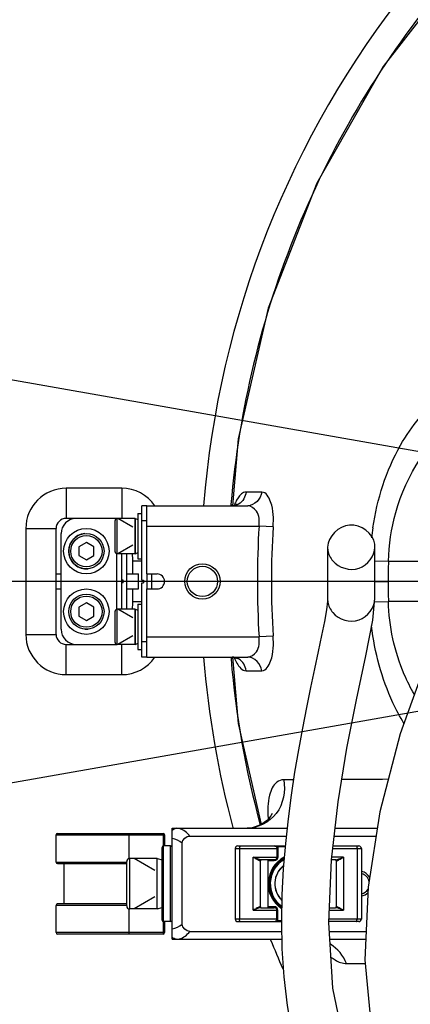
# Model space of a CAD drawing. Header units: millimetres. Extents: x 0 to 11890, y 0 to 8410.
# Tile 48 of 137: x 6876 to 6954, y 1988 to 2184. Entities that reach past the tile are written whole.
import ezdxf

# ---------------------------------------------------------------- set-up
doc = ezdxf.new("R2010")
doc.units = ezdxf.units.MM
doc.header["$LTSCALE"] = 653.95
doc.linetypes.add('CENTER', pattern=[0.6, 0.375, -0.075, 0.075, -0.075])
doc.layers.get('0').update_dxf_attribs({"linetype": 'CONTINUOUS'})
for name, color, linetype in [('204102000001_DXF_AXIS', 7, 'CONTINUOUS'), ('304103000010DXF_CONTINUOUS_LINE', 7, 'CONTINUOUS'), ('304103000011DXF_CONTINUOUS_LINE', 7, 'CONTINUOUS'), ('304105000065DXF_CONTINUOUS_LINE', 7, 'CONTINUOUS'), ('304105000067DXF_CONTINUOUS_LINE', 7, 'CONTINUOUS'), ('304107000038DXF_CONTINUOUS_LINE', 7, 'CONTINUOUS'), ('304109000014DXF_CONTINUOUS_LINE', 7, 'CONTINUOUS'), ('501023000020DXF_CONTINUOUS_LINE', 7, 'CONTINUOUS'), ('501023000027DXF_CONTINUOUS_LINE', 7, 'CONTINUOUS'), ('501024000019DXF_CONTINUOUS_LINE', 7, 'CONTINUOUS'), ('504001000007DXF_CONTINUOUS_LINE', 7, 'CONTINUOUS'), ('604006000001DXF_CONTINUOUS_LINE', 7, 'CONTINUOUS'), ('604006000006DXF_CONTINUOUS_LINE', 7, 'CONTINUOUS'), ('QJR6-2000HBUDXF_CONTINUOUS_LINE', 7, 'CONTINUOUS'), ('ZUIDAYUNDONGDXF_CONTINUOUS_LINE', 7, 'CONTINUOUS'), ('ZUIDAYUNDONGFANWEIDXF_DIMENSION', 7, 'CONTINUOUS')]:
    doc.layers.add(name, color=color, linetype=linetype)
doc.styles.get("Standard").update_dxf_attribs({"font": 'txt', "width": 0.7})
doc.dimstyles.new('DIMSTYLE_10', dxfattribs={"dimtxt": 120, "dimasz": 60, "dimexe": 1, "dimexo": 0, "dimgap": 6, "dimtad": 0, "dimtih": 1, "dimtoh": 1, "dimdec": 1, "dimdsep": 46, "dimtxsty": 'Standard', "dimblk": '_FILLED', "dimblk1": '_FILLED', "dimblk2": '_FILLED', "dimcen": 0.09, "dimclrt": 5, "dimazin": 2, "dimtp": 0.5, "dimtm": 0.5, "dimtfac": 1, "dimtdec": 65535, "dimtofl": 0, "dimtmove": 0, "dimatfit": 3, "dimldrblk": '_FILLED', "dimfxl": 0, "dimtolj": 1, "dimarcsym": 0})

# ---------------------------------------------------------------- blocks, each defined once
blk = doc.blocks.new('*D18')
at = {"layer": 'ZUIDAYUNDONGFANWEIDXF_DIMENSION', "color": 2, "linetype": 'Continuous'}
for start, end in [(104.65052, 170), (0, 64.70784)]:
    blk.add_arc((7101.47, 2072.36), 643.87, start, end, dxfattribs=at)
for points in [[(6470.78, 2244.9), (6467.38, 2184.17), (6490.29, 2240.51)], [(7732.55, 2131.83), (7745.34, 2072.36), (7752.53, 2132.76)]]:
    blk.add_solid(points, dxfattribs=at)
blk = doc.blocks.new('_FILLED')
at = {"color": 0, "linetype": 'ByBlock'}
blk.add_solid([(0, 0), (-1, 0.1667), (-1, -0.1667)], dxfattribs=at)
blk = doc.blocks.new('*D19')
at = {"layer": 'ZUIDAYUNDONGFANWEIDXF_DIMENSION', "color": 2, "linetype": 'Continuous'}
for start, end in [(295.29216, 360), (190, 255.34948)]:
    blk.add_arc((7101.47, 2072.36), 643.87, start, end, dxfattribs=at)
for points in [[(7752.53, 2011.96), (7745.34, 2072.36), (7732.55, 2012.89)], [(6490.29, 1904.21), (6467.38, 1960.55), (6470.78, 1899.82)]]:
    blk.add_solid(points, dxfattribs=at)

msp = doc.modelspace()

# ---------------------------------------------------------------- linework, layer by layer
at = {"layer": '204102000001_DXF_AXIS', "color": 7, "linetype": 'CENTER'}
msp.add_line((7101.466, 2072.359), (6815.735, 2072.359), dxfattribs=at)
at = {"layer": '304103000010DXF_CONTINUOUS_LINE', "color": 7, "linetype": 'Continuous'}
for p, q in [((6919.54, 2100.646), (6918.406, 2087.354)), ((6901.466, 2073.859), (6901.466, 2087.359)), ((6901.466, 2087.359), (6921.455, 2087.359)), ((6901.466, 2073.859), (6903.466, 2073.859)), ((6901.466, 2057.359), (6901.466, 2070.859)), ((6901.466, 2070.859), (6903.466, 2070.859)), ((6901.466, 2057.359), (6921.455, 2057.359)), ((6906.466, 2001.359), (6906.466, 2023.359)), ((6906.466, 2023.359), (6929.232, 2023.359)), ((6938.763, 2023.359), (6947, 2023.359)), ((6909.961, 2021.832), (6929.067, 2021.832)), ((6938.59, 2021.832), (6946.895, 2021.832)), ((6908.466, 2004.308), (6908.466, 2020.411)), ((6906.466, 2001.359), (6928.193, 2001.359)), ((6909.961, 2002.887), (6928.163, 2002.887)), ((6937.628, 2002.887), (6944.91, 2002.887)), ((6937.717, 2001.359), (6944.843, 2001.359))]:
    msp.add_line(p, q, dxfattribs=at)
at = {"layer": '304103000010DXF_CONTINUOUS_LINE', "color": 9, "linetype": 'Continuous'}
for p, q in [((6924.233, 2090.085), (6921.109, 2090.088)), ((6918.122, 2087.643), (6918.1, 2087.378)), ((6918.308, 2087.627), (6918.29, 2087.363)), ((6901.466, 2083.359), (6923.689, 2083.359)), ((6926.468, 2083.191), (6923.689, 2083.359)), ((6946.666, 2076.418), (6949.325, 2076.353)), ((6949.325, 2076.353), (6966.096, 2076.353)), ((6937.266, 2072.359), (6923.355, 2072.359)), ((6946.666, 2072.359), (6949.277, 2072.359)), ((6946.59, 2068.299), (6949.325, 2068.366)), ((6962.157, 2068.366), (6949.325, 2068.366)), ((6901.466, 2061.359), (6923.689, 2061.359)), ((6926.468, 2061.528), (6923.689, 2061.359)), ((6918.1, 2057.342), (6918.131, 2056.966)), ((6918.242, 2057.353), (6918.265, 2056.977)), ((6921.109, 2054.631), (6924.233, 2054.633)), ((6930.503, 2032.998), (6928.579, 2032.989))]:
    msp.add_line(p, q, dxfattribs=at)
at = {"layer": '304103000010DXF_CONTINUOUS_LINE', "color": 7, "linetype": 'Continuous'}
for points in [[(7054.523, 2250.575), (7054.14, 2250.5), (7029.004, 2241.803), (7005.376, 2229.574), (6983.75, 2214.066), (6964.581, 2195.603), (6948.269, 2174.57), (6935.154, 2151.406), (6925.511, 2126.591), (6919.54, 2100.646)], [(6919.245, 2087.567), (6919.332, 2087.678), (6919.182, 2087.573), (6918.563, 2087.374), (6918.338, 2087.359)], [(6918.339, 2057.359), (6918.573, 2057.343), (6919.19, 2057.141), (6919.331, 2057.042)], [(6918.402, 2057.365), (6919.522, 2044.187), (6924.133, 2024.094)], [(6926.29, 2026.32), (6926.287, 2026.315), (6926.056, 2025.85), (6925.341, 2024.967), (6924.057, 2024.039), (6922.337, 2023.45), (6921.343, 2023.359)]]:
    msp.add_lwpolyline(points, dxfattribs=at)
for radius in [3.5, 3]:
    msp.add_circle((6912.466, 2072.359), radius, dxfattribs=at)
at = {"layer": '304103000010DXF_CONTINUOUS_LINE', "color": 9, "linetype": 'Continuous'}
for centre, radius, start, end in [((6928.014, 2083.885), 9.917, 158.17562, 158.91962), ((7105.079, 2072.36), 181.723, 176.52982, 183.47018), ((7104.936, 2072.36), 178.796, 176.52704, 183.47296), ((6998.596, 2075.203), 52.928, 171.52845, 173.70574), ((7112.694, 2072.36), 163.417, 178.5999, 180.0003), ((7112.694, 2072.359), 163.417, 179.9997, 181.4001), ((7102.233, 2072.419), 184.749, 184.79808, 195.19275), ((6946.825, 2026.867), 21.41, 183.94596, 184.54614), ((6907.293, 2020.66), 2.7, 77.21085, 89.96666), ((6907.293, 2004.059), 2.7, 270.03438, 282.72919)]:
    msp.add_arc(centre, radius, start, end, dxfattribs=at)
at = {"layer": '304103000010DXF_CONTINUOUS_LINE', "color": 7, "linetype": 'Continuous'}
for centre, radius, start, end in [((6903.466, 2072.359), 1.5, 270, 90), ((6943.466, 2012.359), 2.5, 29.49515, 77.8255), ((6943.466, 2012.359), 2.1, 10.97467, 75), ((6943.466, 2012.359), 2.1, 284.28571, 329.85594), ((6943.466, 2012.359), 2.5, 282.1745, 316.55321)]:
    msp.add_arc(centre, radius, start, end, dxfattribs=at)
at = {"layer": '304103000010DXF_CONTINUOUS_LINE', "color": 2, "linetype": 'Continuous'}
for start, end in [(77.8255, 78.46278), (281.53838, 282.1745)]:
    msp.add_arc((6943.466, 2012.359), 2.5, start, end, dxfattribs=at)
at = {"layer": '304103000010DXF_CONTINUOUS_LINE', "color": 9, "linetype": 'Continuous'}
for points, knots in [([(7054.3, 2250.457), (7036.158, 2245.624), (7001.13, 2230.258), (6958.188, 2192.492), (6928.614, 2143.545), (6919.678, 2106.354), (6918.122, 2087.643)], [0, 0, 0, 0, 0.2499958, 0.499993, 0.7499913, 1, 1, 1, 1]), ([(6946.245, 2083.001), (6947.095, 2088.699), (6950.18, 2098.494), (6956.691, 2106.778), (6960.32, 2109.14)], [0, 0, 0, 0, 0.5708745, 1, 1, 1, 1]), ([(6949.325, 2076.353), (6949.416, 2079.613), (6950.976, 2090.255), (6957.26, 2100.839), (6963.841, 2104.544)], [0, 0, 0, 0, 0.3015669, 1, 1, 1, 1]), ([(6921.109, 2090.088), (6920.948, 2090.088), (6920.113, 2089.879), (6919.581, 2089.102), (6919.253, 2088.514)], [0, 0, 0, 0, 0.1923708, 1, 1, 1, 1]), ([(6926.468, 2083.191), (6926.568, 2084.854), (6926.67, 2087.175), (6925.097, 2090.084), (6924.233, 2090.085)], [0, 0, 0, 0, 0.6583692, 1, 1, 1, 1]), ([(6923.689, 2083.359), (6923.794, 2084.357), (6923.727, 2086.188), (6922.119, 2087.359), (6921.455, 2087.359)], [0, 0, 0, 0, 0.6016229, 1, 1, 1, 1]), ([(6954.471, 2049.944), (6953.723, 2051.222), (6950.84, 2056.958), (6949.462, 2063.437), (6949.325, 2068.366)], [0, 0, 0, 0, 0.2309816, 1, 1, 1, 1]), ([(6952.412, 2044.178), (6951.603, 2045.497), (6948.389, 2051.536), (6946.601, 2058.3), (6946.005, 2063.55)], [0, 0, 0, 0, 0.2264872, 1, 1, 1, 1]), ([(6921.455, 2057.359), (6922.119, 2057.36), (6923.728, 2058.531), (6923.794, 2060.362), (6923.689, 2061.359)], [0, 0, 0, 0, 0.3983839, 1, 1, 1, 1]), ([(6924.233, 2054.633), (6925.097, 2054.635), (6926.67, 2057.543), (6926.568, 2059.865), (6926.468, 2061.528)], [0, 0, 0, 0, 0.3416378, 1, 1, 1, 1]), ([(6918.775, 2057.231), (6918.924, 2056.849), (6919.391, 2055.816), (6920.328, 2054.631), (6921.109, 2054.631)], [0, 0, 0, 0, 0.343873, 1, 1, 1, 1]), ([(6928.579, 2032.989), (6929.011, 2030.753), (6928.064, 2025.794), (6923.496, 2023.368), (6921.343, 2023.359)], [0, 0, 0, 0, 0.5140987, 1, 1, 1, 1]), ([(6928.579, 2032.989), (6928.097, 2032.987), (6926.614, 2032.406), (6925.415, 2029.389), (6925.362, 2026.911), (6925.466, 2025.394)], [0, 0, 0, 0, 0.1619525, 0.4898933, 1, 1, 1, 1]), ([(6906.466, 2022.98), (6906.578, 2023.095), (6906.834, 2023.282), (6907.145, 2023.359), (6907.294, 2023.359)], [0, 0, 0, 0, 0.5198056, 1, 1, 1, 1]), ([(6907.294, 2001.359), (6907.145, 2001.359), (6906.834, 2001.437), (6906.578, 2001.623), (6906.466, 2001.738)], [0, 0, 0, 0, 0.4801944, 1, 1, 1, 1]), ([(6937.937, 1997.782), (6938.205, 1997.586), (6939.13, 1996.971), (6940.231, 1996.504), (6941.019, 1996.51)], [0, 0, 0, 0, 0.2960577, 1, 1, 1, 1])]:
    msp.add_open_spline(points, degree=3, knots=knots, dxfattribs=at)
for points in [[(6921.109, 2090.088), (6921.031, 2089.163), (6920.453, 2088.179), (6919.648, 2087.717)], [(6924.233, 2090.085), (6924.122, 2088.793), (6922.752, 2087.359), (6921.455, 2087.359)], [(6919.648, 2087.717), (6919.255, 2087.492), (6918.791, 2087.362), (6918.338, 2087.359)], [(6919.253, 2088.514), (6919.084, 2088.211), (6918.937, 2087.894), (6918.808, 2087.571)], [(6919.648, 2057.002), (6919.256, 2057.227), (6918.791, 2057.356), (6918.339, 2057.359)], [(6921.109, 2054.631), (6921.031, 2055.556), (6920.453, 2056.539), (6919.648, 2057.002)], [(6924.233, 2054.633), (6924.122, 2055.926), (6922.752, 2057.359), (6921.455, 2057.359)], [(6949.322, 2033.086), (6946.239, 2033.071), (6943.156, 2033.056), (6940.072, 2033.041)], [(6909.961, 2021.832), (6909.455, 2022.508), (6908.714, 2023.106), (6907.89, 2023.292)], [(6908.466, 2020.411), (6907.907, 2020.884), (6907.19, 2021.209), (6906.466, 2021.316)], [(6906.466, 2003.403), (6907.19, 2003.51), (6907.907, 2003.835), (6908.466, 2004.308)], [(6907.887, 2001.426), (6908.712, 2001.611), (6909.455, 2002.209), (6909.961, 2002.887)], [(6941.019, 1996.51), (6940.41, 1998.054), (6939.26, 1999.483), (6937.84, 2000.344)], [(6941.019, 1996.51), (6942.239, 1996.52), (6943.459, 1996.531), (6944.679, 1996.541)]]:
    msp.add_open_spline(points, degree=3, dxfattribs=at)
at = {"layer": '304103000010DXF_CONTINUOUS_LINE', "color": 7, "linetype": 'Continuous'}
for points in [[(6908.466, 2020.411), (6908.466, 2021.099), (6909.274, 2021.831), (6909.961, 2021.832)], [(6909.961, 2002.887), (6909.273, 2002.887), (6908.466, 2003.62), (6908.466, 2004.308)]]:
    msp.add_open_spline(points, degree=3, dxfattribs=at)
at = {"layer": '304103000011DXF_CONTINUOUS_LINE', "color": 9, "linetype": 'Continuous'}
for p, q in [((6885.466, 2090.859), (6885.466, 2084.859)), ((6896.466, 2090.859), (6885.466, 2090.859)), ((6896.466, 2090.859), (6896.466, 2084.859)), ((6877.466, 2082.859), (6877.466, 2061.859)), ((6877.466, 2082.859), (6883.466, 2082.859)), ((6900.466, 2076.359), (6898.593, 2076.36)), ((6902.466, 2070.859), (6902.466, 2073.859)), ((6898.593, 2068.36), (6900.466, 2068.359)), ((6877.466, 2061.859), (6883.466, 2061.859)), ((6885.466, 2053.859), (6885.466, 2059.859)), ((6896.466, 2053.859), (6896.466, 2059.859)), ((6885.466, 2053.859), (6896.466, 2053.859))]:
    msp.add_line(p, q, dxfattribs=at)
at = {"layer": '304103000011DXF_CONTINUOUS_LINE', "color": 7, "linetype": 'Continuous'}
for p, q in [((6887.466, 2084.859), (6885.466, 2084.859)), ((6883.466, 2061.859), (6883.466, 2082.859)), ((6898.593, 2076.36), (6898.593, 2073.859)), ((6883.466, 2073.859), (6884.466, 2073.859)), ((6897.466, 2073.859), (6899.82, 2073.859)), ((6899.82, 2070.859), (6899.82, 2073.859)), ((6883.466, 2070.859), (6884.466, 2070.859)), ((6897.466, 2070.859), (6899.82, 2070.859)), ((6898.593, 2070.859), (6898.593, 2068.36)), ((6885.466, 2059.859), (6887.466, 2059.859))]:
    msp.add_line(p, q, dxfattribs=at)
at = {"layer": '304103000011DXF_CONTINUOUS_LINE', "color": 9, "linetype": 'Continuous'}
for centre, radius, start, end in [((7101.466, 2072.359), 189.367, 141.49497, 175.44607), ((6885.466, 2082.859), 8, 90, 180), ((6896.466, 2082.859), 8, 34.52303, 90), ((6885.466, 2061.859), 8, 180, 270), ((6896.466, 2061.859), 8, 270, 325.47737), ((7101.466, 2072.359), 189.367, 184.55393, 195.02214), ((7101.466, 2072.359), 189.367, 202.05941, 203.94576)]:
    msp.add_arc(centre, radius, start, end, dxfattribs=at)
at = {"layer": '304103000011DXF_CONTINUOUS_LINE', "color": 7, "linetype": 'Continuous'}
for centre, start, end in [((6885.466, 2082.859), 90, 180), ((6885.466, 2061.859), 180, 270)]:
    msp.add_arc(centre, 2, start, end, dxfattribs=at)
for points in [[(6898.55, 2077.839), (6898.574, 2077.347), (6898.593, 2076.853), (6898.593, 2076.36)], [(6898.593, 2068.36), (6898.593, 2067.866), (6898.574, 2067.373), (6898.55, 2066.879)]]:
    msp.add_open_spline(points, degree=3, dxfattribs=at)
at = {"layer": '304105000065DXF_CONTINUOUS_LINE', "color": 7, "linetype": 'Continuous'}
for p, q in [((6895.566, 2084.859), (6887.466, 2084.859)), ((6884.466, 2062.859), (6884.466, 2081.859)), ((6896.466, 2066.859), (6896.466, 2077.859)), ((6897.466, 2066.859), (6897.466, 2077.859)), ((6896.766, 2072.609), (6896.466, 2072.609)), ((6896.766, 2072.109), (6896.466, 2072.109)), ((6896.766, 2072.109), (6896.766, 2072.609)), ((6887.466, 2059.859), (6895.566, 2059.859))]:
    msp.add_line(p, q, dxfattribs=at)
at = {"layer": '304105000065DXF_CONTINUOUS_LINE', "color": 9, "linetype": 'Continuous'}
for p, q in [((6895.466, 2084.859), (6895.466, 2084.846)), ((6895.466, 2077.873), (6895.466, 2066.846)), ((6895.466, 2059.873), (6895.466, 2059.859))]:
    msp.add_line(p, q, dxfattribs=at)
at = {"layer": '304105000065DXF_CONTINUOUS_LINE', "color": 7, "linetype": 'Continuous'}
for centre, start, end in [((6887.466, 2081.859), 90, 180), ((6887.466, 2062.859), 180, 270)]:
    msp.add_arc(centre, 3, start, end, dxfattribs=at)
at = {"layer": '304105000067DXF_CONTINUOUS_LINE', "color": 7, "linetype": 'Continuous'}
for p, q in [((6900.466, 2072.609), (6900.466, 2087.359)), ((6901.466, 2087.359), (6900.466, 2087.359)), ((6901.466, 2073.859), (6901.466, 2070.859)), ((6900.466, 2072.609), (6900.766, 2072.609)), ((6900.466, 2057.359), (6900.466, 2072.109)), ((6900.466, 2072.109), (6900.766, 2072.109)), ((6900.766, 2072.609), (6900.766, 2072.109)), ((6901.466, 2057.359), (6900.466, 2057.359))]:
    msp.add_line(p, q, dxfattribs=at)
at = {"layer": '304105000067DXF_CONTINUOUS_LINE', "color": 9, "linetype": 'Continuous'}
for p, q in [((6901.466, 2084.359), (6900.466, 2084.359)), ((6901.466, 2060.359), (6900.466, 2060.359))]:
    msp.add_line(p, q, dxfattribs=at)
at = {"layer": '304107000038DXF_CONTINUOUS_LINE', "color": 7, "linetype": 'Continuous'}
for p, q in [((6918.966, 2019.359), (6918.966, 2005.359)), ((6919.466, 2019.859), (6928.866, 2019.859)), ((6938.367, 2019.859), (6943.466, 2019.859)), ((6943.966, 2019.359), (6943.966, 2005.359)), ((6923.966, 2007.809), (6923.966, 2016.909)), ((6926.712, 2017.109), (6924.066, 2017.109)), ((6925.466, 2007.609), (6925.466, 2017.109)), ((6938.865, 2017.109), (6938.056, 2017.109)), ((6938.966, 2016.909), (6938.966, 2007.809)), ((6924.066, 2007.609), (6926.712, 2007.609)), ((6937.648, 2007.609), (6938.865, 2007.609)), ((6919.466, 2004.859), (6928.123, 2004.859)), ((6943.466, 2004.859), (6937.531, 2004.859))]:
    msp.add_line(p, q, dxfattribs=at)
at = {"layer": '304107000038DXF_CONTINUOUS_LINE', "color": 9, "linetype": 'Continuous'}
for p, q in [((6918.966, 2019.359), (6927.413, 2019.359)), ((6919.829, 2019.359), (6919.829, 2005.359)), ((6927.213, 2019.359), (6927.213, 2017.609)), ((6927.345, 2019.659), (6927.345, 2019.859)), ((6928.85, 2019.659), (6927.345, 2019.659)), ((6927.413, 2019.359), (6927.413, 2017.609)), ((6938.31, 2019.359), (6943.966, 2019.359)), ((6943.102, 2019.359), (6943.102, 2005.359)), ((6922.521, 2007.109), (6922.521, 2017.609)), ((6922.521, 2017.609), (6927.413, 2017.609)), ((6923.966, 2016.909), (6923.875, 2016.909)), ((6926.712, 2016.909), (6925.466, 2016.909)), ((6926.712, 2017.109), (6926.712, 2016.909)), ((6940.41, 2017.609), (6938.112, 2017.609)), ((6938.966, 2016.909), (6939.056, 2016.909)), ((6940.41, 2017.609), (6940.41, 2007.109)), ((6922.521, 2007.109), (6927.413, 2007.109)), ((6923.966, 2007.809), (6923.875, 2007.809)), ((6926.712, 2007.809), (6925.466, 2007.809)), ((6926.712, 2007.809), (6926.712, 2007.609)), ((6927.213, 2005.359), (6927.213, 2007.109)), ((6927.413, 2005.359), (6927.413, 2007.109)), ((6937.627, 2007.109), (6940.41, 2007.109)), ((6939.056, 2007.809), (6938.966, 2007.809)), ((6927.413, 2005.359), (6918.966, 2005.359)), ((6927.345, 2005.059), (6927.345, 2004.859)), ((6927.345, 2005.059), (6928.127, 2005.059)), ((6943.966, 2005.359), (6937.552, 2005.359))]:
    msp.add_line(p, q, dxfattribs=at)
at = {"layer": '304107000038DXF_CONTINUOUS_LINE', "color": 7, "linetype": 'Continuous'}
for centre, radius, start, end in [((6919.466, 2019.359), 0.5, 90, 180), ((6943.466, 2019.359), 0.5, 0, 90), ((6924.166, 2016.909), 0.2, 90, 180), ((6931.466, 2012.359), 5.75, 119.20458, 235.08218), ((6938.766, 2016.909), 0.2, 0, 90), ((6924.166, 2007.809), 0.2, 180, 270), ((6938.766, 2007.809), 0.2, 270, 360), ((6919.466, 2005.359), 0.5, 180, 270), ((6943.466, 2005.359), 0.5, 270, 360)]:
    msp.add_arc(centre, radius, start, end, dxfattribs=at)
at = {"layer": '304107000038DXF_CONTINUOUS_LINE', "color": 9, "linetype": 'Continuous'}
for radius, start, end in [(5.95, 117.92078, 236.34563), (5.55, 120.57429, 233.67004)]:
    msp.add_arc((6931.466, 2012.359), radius, start, end, dxfattribs=at)
for points, knots in [([(6919.898, 2019.859), (6919.882, 2019.859), (6919.862, 2019.791), (6919.846, 2019.701), (6919.832, 2019.539), (6919.829, 2019.423), (6919.829, 2019.359)], [0, 0, 0, 0, 0.0903046, 0.3067449, 0.6254353, 1, 1, 1, 1]), ([(6927.345, 2019.659), (6927.238, 2019.695), (6927.043, 2019.801), (6926.822, 2019.859), (6926.712, 2019.859)], [0, 0, 0, 0, 0.5074566, 1, 1, 1, 1]), ([(6926.937, 2019.806), (6927.018, 2019.765), (6927.161, 2019.636), (6927.213, 2019.45), (6927.213, 2019.359)], [0, 0, 0, 0, 0.5000037, 1, 1, 1, 1]), ([(6943.034, 2019.859), (6943.049, 2019.859), (6943.069, 2019.791), (6943.086, 2019.701), (6943.099, 2019.539), (6943.102, 2019.423), (6943.102, 2019.359)], [0, 0, 0, 0, 0.0903046, 0.3067449, 0.6254353, 1, 1, 1, 1]), ([(6923.875, 2016.909), (6923.798, 2016.909), (6923.615, 2017.007), (6923.317, 2017.167), (6922.941, 2017.383), (6922.667, 2017.532), (6922.521, 2017.609)], [0, 0, 0, 0, 0.151004, 0.3863771, 0.6762801, 1, 1, 1, 1]), ([(6924.066, 2017.109), (6923.969, 2017.109), (6923.747, 2017.17), (6923.237, 2017.345), (6922.82, 2017.504), (6922.521, 2017.609)], [0, 0, 0, 0, 0.1786438, 0.4162645, 1, 1, 1, 1]), ([(6924.066, 2017.109), (6924.017, 2017.109), (6923.914, 2017.064), (6923.875, 2016.96), (6923.875, 2016.909)], [0, 0, 0, 0, 0.4918128, 1, 1, 1, 1]), ([(6927.413, 2017.609), (6927.413, 2017.431), (6927.263, 2017.059), (6926.891, 2016.909), (6926.712, 2016.909)], [0, 0, 0, 0, 0.4999876, 1, 1, 1, 1]), ([(6927.213, 2017.609), (6927.213, 2017.519), (6927.161, 2017.334), (6927.019, 2017.204), (6926.938, 2017.163)], [0, 0, 0, 0, 0.4999963, 1, 1, 1, 1]), ([(6938.865, 2017.109), (6938.962, 2017.109), (6939.184, 2017.17), (6939.694, 2017.345), (6940.112, 2017.504), (6940.41, 2017.609)], [0, 0, 0, 0, 0.1786408, 0.4162615, 1, 1, 1, 1]), ([(6939.056, 2016.909), (6939.056, 2016.96), (6939.018, 2017.064), (6938.914, 2017.109), (6938.865, 2017.109)], [0, 0, 0, 0, 0.5081874, 1, 1, 1, 1]), ([(6939.056, 2016.909), (6939.133, 2016.909), (6939.316, 2017.007), (6939.614, 2017.167), (6939.991, 2017.383), (6940.265, 2017.532), (6940.41, 2017.609)], [0, 0, 0, 0, 0.1510049, 0.3863783, 0.6762799, 1, 1, 1, 1]), ([(6923.875, 2007.809), (6923.798, 2007.809), (6923.615, 2007.712), (6923.317, 2007.552), (6922.941, 2007.336), (6922.667, 2007.187), (6922.521, 2007.109)], [0, 0, 0, 0, 0.1509653, 0.3863198, 0.6762129, 1, 1, 1, 1]), ([(6924.066, 2007.609), (6923.969, 2007.609), (6923.748, 2007.549), (6923.237, 2007.374), (6922.82, 2007.215), (6922.521, 2007.109)], [0, 0, 0, 0, 0.1786144, 0.416224, 1, 1, 1, 1]), ([(6923.875, 2007.809), (6923.875, 2007.759), (6923.914, 2007.654), (6924.017, 2007.609), (6924.066, 2007.609)], [0, 0, 0, 0, 0.5081878, 1, 1, 1, 1]), ([(6927.413, 2007.109), (6927.413, 2007.288), (6927.263, 2007.66), (6926.891, 2007.809), (6926.712, 2007.809)], [0, 0, 0, 0, 0.4999865, 1, 1, 1, 1]), ([(6927.213, 2007.109), (6927.213, 2007.199), (6927.163, 2007.381), (6927.026, 2007.509), (6926.947, 2007.551)], [0, 0, 0, 0, 0.4999955, 1, 1, 1, 1]), ([(6939.056, 2007.809), (6939.056, 2007.759), (6939.018, 2007.654), (6938.914, 2007.609), (6938.865, 2007.609)], [0, 0, 0, 0, 0.5081885, 1, 1, 1, 1]), ([(6940.41, 2007.109), (6940.112, 2007.215), (6939.694, 2007.374), (6939.184, 2007.549), (6938.962, 2007.609), (6938.865, 2007.609)], [0, 0, 0, 0, 0.5837762, 0.8213858, 1, 1, 1, 1]), ([(6940.41, 2007.109), (6940.265, 2007.187), (6939.991, 2007.336), (6939.614, 2007.552), (6939.316, 2007.712), (6939.133, 2007.809), (6939.056, 2007.809)], [0, 0, 0, 0, 0.3237874, 0.6136806, 0.849035, 1, 1, 1, 1]), ([(6919.898, 2004.859), (6919.882, 2004.859), (6919.862, 2004.928), (6919.846, 2005.018), (6919.832, 2005.18), (6919.829, 2005.296), (6919.829, 2005.359)], [0, 0, 0, 0, 0.0903046, 0.3067449, 0.6254353, 1, 1, 1, 1]), ([(6926.712, 2004.859), (6926.822, 2004.859), (6927.043, 2004.918), (6927.238, 2005.024), (6927.345, 2005.059)], [0, 0, 0, 0, 0.4925427, 1, 1, 1, 1]), ([(6926.947, 2004.918), (6927.026, 2004.959), (6927.163, 2005.088), (6927.213, 2005.27), (6927.213, 2005.359)], [0, 0, 0, 0, 0.5000041, 1, 1, 1, 1]), ([(6943.034, 2004.859), (6943.049, 2004.859), (6943.069, 2004.928), (6943.086, 2005.018), (6943.099, 2005.18), (6943.102, 2005.296), (6943.102, 2005.359)], [0, 0, 0, 0, 0.0903046, 0.3067449, 0.6254353, 1, 1, 1, 1])]:
    msp.add_open_spline(points, degree=3, knots=knots, dxfattribs=at)
at = {"layer": '304107000038DXF_CONTINUOUS_LINE', "color": 7, "linetype": 'Continuous'}
for points in [[(6926.712, 2019.859), (6926.789, 2019.859), (6926.868, 2019.841), (6926.937, 2019.806)], [(6926.938, 2017.163), (6926.869, 2017.128), (6926.79, 2017.109), (6926.712, 2017.109)], [(6926.947, 2007.551), (6926.876, 2007.589), (6926.793, 2007.609), (6926.712, 2007.609)], [(6926.712, 2004.859), (6926.793, 2004.859), (6926.876, 2004.88), (6926.947, 2004.918)]]:
    msp.add_open_spline(points, degree=3, dxfattribs=at)
at = {"layer": '304107000038DXF_CONTINUOUS_LINE', "color": 9, "linetype": 'Continuous'}
for points in [[(6927.345, 2019.659), (6927.389, 2019.567), (6927.413, 2019.462), (6927.413, 2019.359)], [(6927.345, 2005.059), (6927.389, 2005.152), (6927.413, 2005.257), (6927.413, 2005.359)]]:
    msp.add_open_spline(points, degree=3, dxfattribs=at)
at = {"layer": '304109000014DXF_CONTINUOUS_LINE', "color": 7, "linetype": 'Continuous'}
for p, q in [((6883.466, 2016.659), (6883.466, 2022.059)), ((6883.766, 2022.359), (6904.666, 2022.359)), ((6904.966, 2022.059), (6904.966, 2019.859)), ((6904.466, 2005.159), (6904.466, 2019.559)), ((6906.166, 2019.859), (6904.766, 2019.859)), ((6883.766, 2016.359), (6897.466, 2016.359)), ((6885.066, 2008.359), (6885.066, 2016.359)), ((6883.466, 2002.659), (6883.466, 2008.059)), ((6897.466, 2008.359), (6883.766, 2008.359)), ((6906.166, 2004.859), (6904.766, 2004.859)), ((6904.966, 2004.859), (6904.966, 2002.659)), ((6904.666, 2002.359), (6883.766, 2002.359))]:
    msp.add_line(p, q, dxfattribs=at)
at = {"layer": '304109000014DXF_CONTINUOUS_LINE', "color": 9, "linetype": 'Continuous'}
for p, q in [((6883.466, 2022.059), (6904.966, 2022.059)), ((6897.966, 2017.346), (6897.966, 2022.359)), ((6904.666, 2022.359), (6904.666, 2019.84)), ((6904.766, 2004.859), (6904.766, 2019.859)), ((6906.166, 2004.859), (6906.166, 2019.859)), ((6883.466, 2016.659), (6897.466, 2016.659)), ((6897.466, 2008.059), (6883.466, 2008.059)), ((6897.966, 2002.359), (6897.966, 2007.373)), ((6904.666, 2004.879), (6904.666, 2002.359)), ((6904.966, 2002.659), (6883.466, 2002.659))]:
    msp.add_line(p, q, dxfattribs=at)
at = {"layer": '304109000014DXF_CONTINUOUS_LINE', "color": 7, "linetype": 'Continuous'}
for centre, start, end in [((6883.766, 2022.059), 90, 180), ((6904.666, 2022.059), 0, 90), ((6904.766, 2019.559), 90, 180), ((6906.166, 2019.559), 0, 90), ((6883.766, 2016.659), 180, 270), ((6883.766, 2008.059), 90, 180), ((6904.766, 2005.159), 180, 270), ((6906.166, 2005.159), 270, 360), ((6883.766, 2002.659), 180, 270), ((6904.666, 2002.659), 270, 360)]:
    msp.add_arc(centre, 0.3, start, end, dxfattribs=at)
at = {"layer": '501023000020DXF_CONTINUOUS_LINE', "color": 7, "linetype": 'Continuous'}
for p, q in [((6895.166, 2078.259), (6895.166, 2084.459)), ((6899.166, 2084.859), (6895.566, 2084.859)), ((6899.166, 2077.859), (6899.166, 2084.859)), ((6889.466, 2080.091), (6887.966, 2079.225)), ((6887.966, 2079.225), (6887.966, 2077.493)), ((6890.966, 2079.225), (6889.466, 2080.091)), ((6890.966, 2077.493), (6890.966, 2079.225)), ((6887.966, 2077.493), (6889.466, 2076.627)), ((6889.466, 2076.627), (6890.966, 2077.493)), ((6899.166, 2077.859), (6895.566, 2077.859)), ((6889.466, 2068.091), (6887.966, 2067.225)), ((6890.966, 2067.225), (6889.466, 2068.091)), ((6887.966, 2067.225), (6887.966, 2065.493)), ((6890.966, 2065.493), (6890.966, 2067.225)), ((6895.166, 2060.259), (6895.166, 2066.459)), ((6899.166, 2066.859), (6895.566, 2066.859)), ((6899.166, 2059.859), (6899.166, 2066.859)), ((6887.966, 2065.493), (6889.466, 2064.627)), ((6889.466, 2064.627), (6890.966, 2065.493)), ((6899.166, 2059.859), (6895.566, 2059.859))]:
    msp.add_line(p, q, dxfattribs=at)
at = {"layer": '501023000020DXF_CONTINUOUS_LINE', "color": 9, "linetype": 'Continuous'}
for p, q in [((6895.566, 2077.859), (6895.566, 2084.859)), ((6895.566, 2059.859), (6895.566, 2066.859))]:
    msp.add_line(p, q, dxfattribs=at)
at = {"layer": '501023000020DXF_CONTINUOUS_LINE', "color": 2, "linetype": 'Continuous'}
for p, q in [((6898.666, 2083.148), (6895.702, 2084.859)), ((6898.666, 2079.571), (6895.702, 2077.859)), ((6898.666, 2065.148), (6895.702, 2066.859)), ((6898.666, 2061.571), (6895.702, 2059.859))]:
    msp.add_line(p, q, dxfattribs=at)
at = {"layer": '501023000020DXF_CONTINUOUS_LINE', "color": 7, "linetype": 'Continuous'}
for centre in [(6889.466, 2078.359), (6889.466, 2066.359)]:
    msp.add_circle(centre, 3.5, dxfattribs=at)
at = {"layer": '501023000020DXF_CONTINUOUS_LINE', "color": 9, "linetype": 'Continuous'}
for centre in [(6889.466, 2078.359), (6889.466, 2066.359)]:
    msp.add_circle(centre, 3.1, dxfattribs=at)
at = {"layer": '501023000020DXF_CONTINUOUS_LINE', "color": 7, "linetype": 'Continuous'}
for centre, start, end in [((6895.566, 2084.459), 90, 180), ((6895.566, 2078.259), 180, 270), ((6895.566, 2066.459), 90, 180), ((6895.566, 2060.259), 180, 270)]:
    msp.add_arc(centre, 0.4, start, end, dxfattribs=at)
at = {"layer": '501023000027DXF_CONTINUOUS_LINE', "color": 7, "linetype": 'Continuous'}
for p, q in [((6897.466, 2007.959), (6897.466, 2016.759)), ((6903.466, 2017.359), (6898.066, 2017.359)), ((6903.466, 2007.359), (6903.466, 2017.359)), ((6903.466, 2007.359), (6898.066, 2007.359))]:
    msp.add_line(p, q, dxfattribs=at)
at = {"layer": '501023000027DXF_CONTINUOUS_LINE', "color": 9, "linetype": 'Continuous'}
msp.add_line((6898.066, 2007.359), (6898.066, 2017.359), dxfattribs=at)
at = {"layer": '501023000027DXF_CONTINUOUS_LINE', "color": 2, "linetype": 'Continuous'}
for p, q in [((6903.066, 2014.99), (6898.962, 2017.359)), ((6903.066, 2009.728), (6898.962, 2007.359))]:
    msp.add_line(p, q, dxfattribs=at)
at = {"layer": '501023000027DXF_CONTINUOUS_LINE', "color": 7, "linetype": 'Continuous'}
for centre, start, end in [((6898.066, 2016.759), 90, 180), ((6898.066, 2007.959), 180, 270)]:
    msp.add_arc(centre, 0.6, start, end, dxfattribs=at)
at = {"layer": '501024000019DXF_CONTINUOUS_LINE', "color": 7, "linetype": 'Continuous'}
msp.add_arc((6931.466, 2012.359), 4.659, 128.86255, 225.38645, dxfattribs=at)
at = {"layer": '501024000019DXF_CONTINUOUS_LINE', "color": 9, "linetype": 'Continuous'}
msp.add_arc((6931.466, 2012.359), 4.644, 128.93831, 225.36445, dxfattribs=at)
at = {"layer": '504001000007DXF_CONTINUOUS_LINE', "color": 7, "linetype": 'Continuous'}
for p, q in [((6899.666, 2085.859), (6899.666, 2076.859)), ((6899.666, 2085.859), (6900.466, 2085.859)), ((6899.666, 2076.859), (6900.466, 2076.859)), ((6899.666, 2067.859), (6899.666, 2058.859)), ((6899.666, 2067.859), (6900.466, 2067.859)), ((6899.666, 2058.859), (6900.466, 2058.859))]:
    msp.add_line(p, q, dxfattribs=at)
for centre in [(6889.466, 2078.359), (6889.466, 2066.359)]:
    msp.add_circle(centre, 4.5, dxfattribs=at)
at = {"layer": '604006000001DXF_CONTINUOUS_LINE', "color": 7, "linetype": 'Continuous'}
for p, q in [((6899.166, 2084.756), (6899.216, 2084.859)), ((6899.216, 2077.859), (6899.216, 2084.859)), ((6899.216, 2084.859), (6899.666, 2084.641)), ((6899.166, 2077.963), (6899.216, 2077.859)), ((6899.216, 2077.859), (6899.666, 2078.078)), ((6899.166, 2066.756), (6899.216, 2066.859)), ((6899.216, 2059.859), (6899.216, 2066.859)), ((6899.216, 2066.859), (6899.666, 2066.641)), ((6899.166, 2059.963), (6899.216, 2059.859)), ((6899.216, 2059.859), (6899.666, 2060.078))]:
    msp.add_line(p, q, dxfattribs=at)
for centre, start in [((6889.466, 2078.359), 95.34465), ((6889.466, 2066.359), 264.65998)]:
    msp.add_arc(centre, 3.5, start, 275.34465, dxfattribs=at)
at = {"layer": '604006000006DXF_CONTINUOUS_LINE', "color": 7, "linetype": 'Continuous'}
for p, q in [((6903.466, 2017.224), (6903.505, 2017.359)), ((6903.505, 2007.359), (6903.505, 2017.359)), ((6903.505, 2017.359), (6904.466, 2017.082)), ((6903.466, 2007.495), (6903.505, 2007.359)), ((6903.505, 2007.359), (6904.466, 2007.636))]:
    msp.add_line(p, q, dxfattribs=at)
at = {"layer": 'QJR6-2000HBUDXF_CONTINUOUS_LINE', "color": 7, "linetype": 'Continuous'}
for p, q in [((6946.655, 2079.153), (6946.617, 2079.787)), ((6937.266, 2079.153), (6937.266, 2068.892)), ((6937.276, 2079.153), (6937.314, 2078.518)), ((6946.666, 2068.892), (6946.666, 2079.153)), ((6928.907, 2020.358), (6928.495, 2015.334)), ((6937.523, 2004.678), (6938.053, 2017.082)), ((6928.495, 2015.334), (6928.223, 2010.163)), ((6928.223, 2010.163), (6928.123, 2004.854))]:
    msp.add_line(p, q, dxfattribs=at)
at = {"layer": 'QJR6-2000HBUDXF_CONTINUOUS_LINE', "color": 9, "linetype": 'Continuous'}
for p, q in [((6937.266, 2068.892), (6937.266, 2068.85)), ((6937.266, 2068.85), (6937.314, 2068.258))]:
    msp.add_line(p, q, dxfattribs=at)
at = {"layer": 'QJR6-2000HBUDXF_CONTINUOUS_LINE', "color": 7, "linetype": 'Continuous'}
for points in [[(7013.782, 2132.814), (6998.707, 2120.406), (6985.477, 2105.965), (6974.205, 2090.36), (6964.87, 2074.237), (6957.378, 2058.025), (6951.661, 2042.08), (6947.653, 2026.641), (6945.298, 2011.697), (6944.661, 1997.237), (6945.958, 1983.309), (6948.088, 1974.409)], [(6937.266, 2068.85), (6937.244, 2068.412), (6937.042, 2066.754), (6936.64, 2064.435), (6936.082, 2061.634), (6935.414, 2058.465), (6934.673, 2055.002), (6933.886, 2051.289), (6933.079, 2047.358), (6932.274, 2043.241), (6931.489, 2038.959), (6930.742, 2034.526), (6930.052, 2029.948), (6929.434, 2025.227), (6928.907, 2020.358)], [(6938.053, 2017.082), (6939.356, 2028.609), (6941.089, 2039.235), (6942.989, 2048.892), (6944.832, 2057.561), (6946.228, 2064.66), (6946.663, 2069.039)], [(6928.123, 2004.854), (6928.233, 1999.417), (6928.593, 1993.866), (6929.255, 1988.213), (6930.281, 1982.479), (6931.746, 1976.688), (6933.738, 1970.88), (6936.344, 1965.137), (6938.101, 1961.992)], [(6946.117, 1966.9), (6941.098, 1978.256), (6938.284, 1991.613), (6937.523, 2004.678)]]:
    msp.add_lwpolyline(points, dxfattribs=at)
for points, knots in [([(6946.617, 2079.787), (6946.299, 2081.843), (6941.504, 2085.582), (6937.314, 2081.22), (6937.273, 2079.153)], [0, 0, 0, 0, 0.5016061, 1, 1, 1, 1]), ([(6937.314, 2078.518), (6937.372, 2078.143), (6937.617, 2077.395), (6938.047, 2076.74), (6938.302, 2076.438)], [0, 0, 0, 0, 0.4896008, 1, 1, 1, 1]), ([(6938.302, 2076.438), (6939.463, 2075.06), (6943.852, 2073.688), (6946.624, 2077.411), (6946.658, 2079.153)], [0, 0, 0, 0, 0.5084499, 1, 1, 1, 1])]:
    msp.add_open_spline(points, degree=3, knots=knots, dxfattribs=at)
at = {"layer": 'QJR6-2000HBUDXF_CONTINUOUS_LINE', "color": 9, "linetype": 'Continuous'}
for points, knots in [([(6937.314, 2068.258), (6937.372, 2067.883), (6937.617, 2067.134), (6938.047, 2066.48), (6938.302, 2066.177)], [0, 0, 0, 0, 0.4896008, 1, 1, 1, 1]), ([(6938.302, 2066.177), (6939.463, 2064.799), (6943.853, 2063.427), (6946.624, 2067.15), (6946.658, 2068.892)], [0, 0, 0, 0, 0.5084505, 1, 1, 1, 1])]:
    msp.add_open_spline(points, degree=3, knots=knots, dxfattribs=at)
at = {"layer": 'ZUIDAYUNDONGDXF_CONTINUOUS_LINE', "color": 2, "linetype": 'Continuous'}
for q in [(5117.728, 2422.146), (5117.728, 1722.573)]:
    msp.add_line((7101.466, 2072.359), q, dxfattribs=at)
msp.add_arc((7101.466, 2072.359), 539, 190, 170, dxfattribs=at)

# ---------------------------------------------------------------- dimensions: what is measured, and where the dimension line sits
at = {"layer": 'ZUIDAYUNDONGFANWEIDXF_DIMENSION', "color": 2, "linetype": 'Continuous'}
for base, line1, line2, picture, middle in [((7157.583, 2713.782), ((7738.899, 2072.359), (7745.338, 2072.359)), ((6473.716, 2183.049), (6467.375, 2184.167)), '*D18', (6998.616, 2653.782)), ((7157.583, 1430.937), ((6473.716, 1961.67), (6467.375, 1960.552)), ((7738.899, 2072.359), (7745.338, 2072.359)), '*D19', (6998.616, 1370.937))]:
    dim = msp.add_angular_dim_2l(base=base, line1=line1, line2=line2, dimstyle='DIMSTYLE_10', dxfattribs=at)
    dim.commit()
    dim.dimension.update_dxf_attribs({"geometry": picture, "text_midpoint": middle, "dimtype": 162})

doc.saveas('drawing.dxf')
